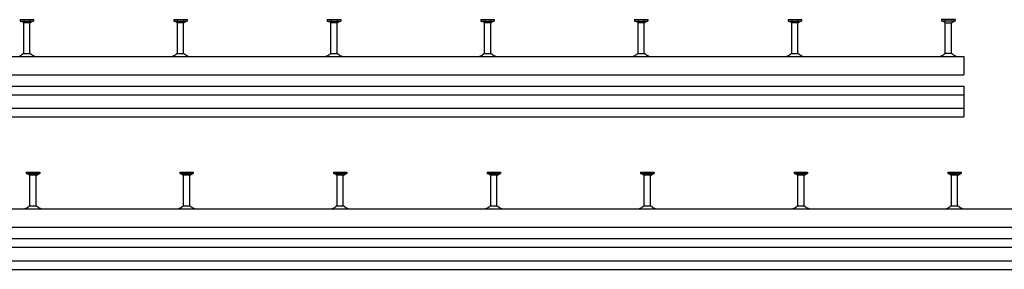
# Model space of a CAD drawing. Header units: millimetres. Extents: x -466 to 5678, y -7065 to 2232.
# Tile 11 of 25: x 1119 to 2721, y -4117 to -3711. Entities that reach past the tile are written whole.
import ezdxf

# ---------------------------------------------------------------- set-up
doc = ezdxf.new("R2010")
doc.units = ezdxf.units.MM
doc.layers.add('HALFEN', color=2, linetype='CONTINUOUS')

msp = doc.modelspace()

# ---------------------------------------------------------------- linework, layer by layer
at = {"layer": 'HALFEN'}
for p, q in [((1119.3, -3710.6), (1119.3, -3712.8)), ((1119.3, -3710.6), (1141.2, -3710.6)), ((1119.3, -3712.8), (1141.2, -3712.8)), ((1124.8, -3715.3), (1120.4, -3712.8)), ((1125.2, -3711.1), (1125.2, -3712.3)), ((1125.3, -3765.6), (1125.3, -3716.2)), ((1134.8, -3715.6), (1125.7, -3715.6)), ((1135.3, -3711.1), (1135.3, -3712.3)), ((1135.3, -3765.6), (1135.3, -3716.2)), ((1135.8, -3715.3), (1140.1, -3712.8)), ((1141.2, -3710.6), (1141.2, -3712.8)), ((1369.3, -3710.6), (1391.2, -3710.6)), ((1369.3, -3710.6), (1369.3, -3712.8)), ((1369.3, -3712.8), (1391.2, -3712.8)), ((1374.8, -3715.3), (1370.4, -3712.8)), ((1375.2, -3711.1), (1375.2, -3712.3)), ((1375.3, -3765.6), (1375.3, -3716.2)), ((1384.8, -3715.6), (1375.7, -3715.6)), ((1385.3, -3711.1), (1385.3, -3712.3)), ((1385.3, -3765.6), (1385.3, -3716.2)), ((1385.8, -3715.3), (1390.1, -3712.8)), ((1391.2, -3710.6), (1391.2, -3712.8)), ((1619.3, -3710.6), (1619.3, -3712.8)), ((1619.3, -3710.6), (1641.2, -3710.6)), ((1619.3, -3712.8), (1641.2, -3712.8)), ((1624.8, -3715.3), (1620.4, -3712.8)), ((1625.2, -3711.1), (1625.2, -3712.3)), ((1625.3, -3765.6), (1625.3, -3716.2)), ((1634.8, -3715.6), (1625.7, -3715.6)), ((1635.3, -3711.1), (1635.3, -3712.3)), ((1635.3, -3765.6), (1635.3, -3716.2)), ((1635.8, -3715.3), (1640.1, -3712.8)), ((1641.2, -3710.6), (1641.2, -3712.8)), ((1869.3, -3710.6), (1891.2, -3710.6)), ((1869.3, -3710.6), (1869.3, -3712.8)), ((1869.3, -3712.8), (1891.2, -3712.8)), ((1874.8, -3715.3), (1870.4, -3712.8)), ((1875.2, -3711.1), (1875.2, -3712.3)), ((1875.3, -3765.6), (1875.3, -3716.2)), ((1884.8, -3715.6), (1875.7, -3715.6)), ((1885.3, -3711.1), (1885.3, -3712.3)), ((1885.3, -3765.6), (1885.3, -3716.2)), ((1885.8, -3715.3), (1890.1, -3712.8)), ((1891.2, -3710.6), (1891.2, -3712.8)), ((2119.3, -3710.6), (2141.2, -3710.6)), ((2119.3, -3710.6), (2119.3, -3712.8)), ((2119.3, -3712.8), (2141.2, -3712.8)), ((2124.8, -3715.3), (2120.4, -3712.8)), ((2125.2, -3711.1), (2125.2, -3712.3)), ((2125.3, -3765.6), (2125.3, -3716.2)), ((2134.8, -3715.6), (2125.7, -3715.6)), ((2135.3, -3711.1), (2135.3, -3712.3)), ((2135.3, -3765.6), (2135.3, -3716.2)), ((2135.8, -3715.3), (2140.1, -3712.8)), ((2141.2, -3710.6), (2141.2, -3712.8)), ((2369.3, -3710.6), (2391.2, -3710.6)), ((2369.3, -3710.6), (2369.3, -3712.8)), ((2369.3, -3712.8), (2391.2, -3712.8)), ((2374.8, -3715.3), (2370.4, -3712.8)), ((2375.2, -3711.1), (2375.2, -3712.3)), ((2375.3, -3765.6), (2375.3, -3716.2)), ((2384.8, -3715.6), (2375.7, -3715.6)), ((2385.3, -3711.1), (2385.3, -3712.3)), ((2385.3, -3765.6), (2385.3, -3716.2)), ((2385.8, -3715.3), (2390.1, -3712.8)), ((2391.2, -3710.6), (2391.2, -3712.8)), ((2641.2, -3710.6), (2619.3, -3710.6)), ((2619.3, -3710.6), (2619.3, -3712.8)), ((2641.2, -3712.8), (2619.3, -3712.8)), ((2624.8, -3715.3), (2620.4, -3712.8)), ((2625.2, -3711.1), (2625.2, -3712.3)), ((2625.3, -3765.6), (2625.3, -3716.2)), ((2625.7, -3715.6), (2634.8, -3715.6)), ((2635.3, -3711.1), (2635.3, -3712.3)), ((2635.3, -3765.6), (2635.3, -3716.2)), ((2635.8, -3715.3), (2640.1, -3712.8)), ((2641.2, -3710.6), (2641.2, -3712.8)), ((1124.5, -3765.6), (1136, -3765.6)), ((1374.5, -3765.6), (1386, -3765.6)), ((1624.5, -3765.6), (1636, -3765.6)), ((1874.5, -3765.6), (1886, -3765.6)), ((2124.5, -3765.6), (2136, -3765.6)), ((2374.5, -3765.6), (2386, -3765.6)), ((2636, -3765.6), (2624.5, -3765.6)), ((-394.7, -3770.6), (2655.3, -3770.6)), ((2655.3, -3770.6), (2655.3, -3795.9)), ((2655.3, -3795.9), (2655.3, -3800.6)), ((-394.7, -3800.6), (2655.3, -3800.6)), ((-394.7, -3819), (2655.3, -3819)), ((2655.3, -3819), (2655.3, -3869)), ((-394.7, -3833), (2655.3, -3833)), ((-394.7, -3855), (2655.3, -3855)), ((-394.7, -3869), (2655.3, -3869)), ((1129.3, -3959), (1129.3, -3961.2)), ((1129.3, -3959), (1151.2, -3959)), ((1129.3, -3961.2), (1151.2, -3961.2)), ((1134.8, -3963.8), (1130.4, -3961.2)), ((1135.2, -3959.5), (1135.2, -3960.7)), ((1135.3, -4014), (1135.3, -3964.6)), ((1144.8, -3964), (1135.7, -3964)), ((1145.3, -3959.5), (1145.3, -3960.7)), ((1145.3, -4014), (1145.3, -3964.6)), ((1145.8, -3963.8), (1150.1, -3961.2)), ((1151.2, -3959), (1151.2, -3961.2)), ((1379.3, -3959), (1379.3, -3961.2)), ((1379.3, -3959), (1401.2, -3959)), ((1379.3, -3961.2), (1401.2, -3961.2)), ((1384.8, -3963.8), (1380.4, -3961.2)), ((1385.2, -3959.5), (1385.2, -3960.7)), ((1385.3, -4014), (1385.3, -3964.6)), ((1394.8, -3964), (1385.7, -3964)), ((1395.3, -3959.5), (1395.3, -3960.7)), ((1395.3, -4014), (1395.3, -3964.6)), ((1395.8, -3963.8), (1400.1, -3961.2)), ((1401.2, -3959), (1401.2, -3961.2)), ((1629.3, -3959), (1629.3, -3961.2)), ((1629.3, -3959), (1651.2, -3959)), ((1629.3, -3961.2), (1651.2, -3961.2)), ((1634.8, -3963.8), (1630.4, -3961.2)), ((1635.2, -3959.5), (1635.2, -3960.7)), ((1635.3, -4014), (1635.3, -3964.6)), ((1644.8, -3964), (1635.7, -3964)), ((1645.3, -3959.5), (1645.3, -3960.7)), ((1645.3, -4014), (1645.3, -3964.6)), ((1645.8, -3963.8), (1650.1, -3961.2)), ((1651.2, -3959), (1651.2, -3961.2)), ((1879.3, -3959), (1879.3, -3961.2)), ((1879.3, -3959), (1901.2, -3959)), ((1879.3, -3961.2), (1901.2, -3961.2)), ((1884.8, -3963.8), (1880.4, -3961.2)), ((1885.2, -3959.5), (1885.2, -3960.7)), ((1885.3, -4014), (1885.3, -3964.6)), ((1894.8, -3964), (1885.7, -3964)), ((1895.3, -3959.5), (1895.3, -3960.7)), ((1895.3, -4014), (1895.3, -3964.6)), ((1895.8, -3963.8), (1900.1, -3961.2)), ((1901.2, -3959), (1901.2, -3961.2)), ((2129.3, -3959), (2129.3, -3961.2)), ((2129.3, -3959), (2151.2, -3959)), ((2129.3, -3961.2), (2151.2, -3961.2)), ((2134.8, -3963.8), (2130.4, -3961.2)), ((2135.2, -3959.5), (2135.2, -3960.7)), ((2135.3, -4014), (2135.3, -3964.6)), ((2144.8, -3964), (2135.7, -3964)), ((2145.3, -3959.5), (2145.3, -3960.7)), ((2145.3, -4014), (2145.3, -3964.6)), ((2145.8, -3963.8), (2150.1, -3961.2)), ((2151.2, -3959), (2151.2, -3961.2)), ((2379.3, -3959), (2379.3, -3961.2)), ((2379.3, -3959), (2401.2, -3959)), ((2379.3, -3961.2), (2401.2, -3961.2)), ((2384.8, -3963.8), (2380.4, -3961.2)), ((2385.2, -3959.5), (2385.2, -3960.7)), ((2385.3, -4014), (2385.3, -3964.6)), ((2394.8, -3964), (2385.7, -3964)), ((2395.3, -3959.5), (2395.3, -3960.7)), ((2395.3, -4014), (2395.3, -3964.6)), ((2395.8, -3963.8), (2400.1, -3961.2)), ((2401.2, -3959), (2401.2, -3961.2)), ((2629.3, -3959), (2629.3, -3961.2)), ((2629.3, -3959), (2651.2, -3959)), ((2629.3, -3961.2), (2651.2, -3961.2)), ((2634.8, -3963.8), (2630.4, -3961.2)), ((2635.2, -3959.5), (2635.2, -3960.7)), ((2635.3, -4014), (2635.3, -3964.6)), ((2644.8, -3964), (2635.7, -3964)), ((2645.3, -3959.5), (2645.3, -3960.7)), ((2645.3, -4014), (2645.3, -3964.6)), ((2645.8, -3963.8), (2650.1, -3961.2)), ((2651.2, -3959), (2651.2, -3961.2)), ((-394.7, -4019), (5675.3, -4019)), ((1134.5, -4014), (1146, -4014)), ((1384.5, -4014), (1396, -4014)), ((1634.5, -4014), (1646, -4014)), ((1884.5, -4014), (1896, -4014)), ((2134.5, -4014), (2146, -4014)), ((2384.5, -4014), (2396, -4014)), ((2634.5, -4014), (2646, -4014)), ((-394.7, -4049), (5675.3, -4049)), ((-394.7, -4067.5), (5675.3, -4067.5)), ((-394.7, -4081.5), (5675.3, -4081.5)), ((-394.7, -4103.5), (5675.3, -4103.5)), ((-394.7, -4117.5), (5675.3, -4117.5))]:
    msp.add_line(p, q, dxfattribs=at)
for centre, radius, start, end in [((1124.3, -3716.2), 1, 0, 60), ((1136.3, -3716.2), 1, 120, 180), ((1374.3, -3716.2), 1, 0, 60), ((1386.3, -3716.2), 1, 120, 180), ((1624.3, -3716.2), 1, 0, 60), ((1636.3, -3716.2), 1, 120, 180), ((1874.3, -3716.2), 1, 0, 60), ((1886.3, -3716.2), 1, 120, 180), ((2124.3, -3716.2), 1, 0, 60), ((2136.3, -3716.2), 1, 120, 180), ((2374.3, -3716.2), 1, 0, 60), ((2386.3, -3716.2), 1, 120, 180), ((2624.3, -3716.2), 1, 0, 60), ((2636.3, -3716.2), 1, 120, 180), ((1109.4, -3749.4), 22.2, 294.6836, 312.9728), ((1151.2, -3749.4), 22.2, 227.0272, 245.3164), ((1359.4, -3749.4), 22.2, 294.6836, 312.9728), ((1401.2, -3749.4), 22.2, 227.0272, 245.3164), ((1609.4, -3749.4), 22.2, 294.6836, 312.9728), ((1651.2, -3749.4), 22.2, 227.0272, 245.3164), ((1859.4, -3749.4), 22.2, 294.6836, 312.9728), ((1901.2, -3749.4), 22.2, 227.0272, 245.3164), ((2109.4, -3749.4), 22.2, 294.6836, 312.9728), ((2151.2, -3749.4), 22.2, 227.0272, 245.3164), ((2359.4, -3749.4), 22.2, 294.6836, 312.9728), ((2401.2, -3749.4), 22.2, 227.0272, 245.3164), ((2609.4, -3749.4), 22.2, 294.6836, 312.9728), ((2651.2, -3749.4), 22.2, 227.0272, 245.3164), ((1146.8, -3758.9), 11.8, 245.3164, 270), ((1363.7, -3758.9), 11.8, 270, 294.6836), ((1396.8, -3758.9), 11.8, 245.3164, 270), ((1613.7, -3758.9), 11.8, 270, 294.6836), ((1646.8, -3758.9), 11.8, 245.3164, 270), ((1863.7, -3758.9), 11.8, 270, 294.6836), ((1896.8, -3758.9), 11.8, 245.3164, 270), ((2113.7, -3758.9), 11.8, 270, 294.6836), ((2146.8, -3758.9), 11.8, 245.3164, 270), ((2363.7, -3758.9), 11.8, 270, 294.6836), ((2396.8, -3758.9), 11.8, 245.3164, 270), ((2613.7, -3758.9), 11.8, 270, 294.6836), ((2646.8, -3758.9), 11.8, 245.3164, 270), ((1134.3, -3964.6), 1, 0, 60), ((1146.3, -3964.6), 1, 120, 180), ((1384.3, -3964.6), 1, 0, 60), ((1396.3, -3964.6), 1, 120, 180), ((1634.3, -3964.6), 1, 0, 60), ((1646.3, -3964.6), 1, 120, 180), ((1884.3, -3964.6), 1, 0, 60), ((1896.3, -3964.6), 1, 120, 180), ((2134.3, -3964.6), 1, 0, 60), ((2146.3, -3964.6), 1, 120, 180), ((2384.3, -3964.6), 1, 0, 60), ((2396.3, -3964.6), 1, 120, 180), ((2634.3, -3964.6), 1, 0, 60), ((2646.3, -3964.6), 1, 120, 180), ((1123.7, -4007.3), 11.8, 270, 294.6836), ((1119.4, -3997.8), 22.2, 294.6836, 312.9728), ((1161.2, -3997.8), 22.2, 227.0272, 245.3164), ((1156.8, -4007.3), 11.8, 245.3164, 270), ((1373.7, -4007.3), 11.8, 270, 294.6836), ((1369.4, -3997.8), 22.2, 294.6836, 312.9728), ((1411.2, -3997.8), 22.2, 227.0272, 245.3164), ((1406.8, -4007.3), 11.8, 245.3164, 270), ((1623.7, -4007.3), 11.8, 270, 294.6836), ((1619.4, -3997.8), 22.2, 294.6836, 312.9728), ((1661.2, -3997.8), 22.2, 227.0272, 245.3164), ((1656.8, -4007.3), 11.8, 245.3164, 270), ((1873.7, -4007.3), 11.8, 270, 294.6836), ((1869.4, -3997.8), 22.2, 294.6836, 312.9728), ((1911.2, -3997.8), 22.2, 227.0272, 245.3164), ((1906.8, -4007.3), 11.8, 245.3164, 270), ((2123.7, -4007.3), 11.8, 270, 294.6836), ((2119.4, -3997.8), 22.2, 294.6836, 312.9728), ((2161.2, -3997.8), 22.2, 227.0272, 245.3164), ((2156.8, -4007.3), 11.8, 245.3164, 270), ((2373.7, -4007.3), 11.8, 270, 294.6836), ((2369.4, -3997.8), 22.2, 294.6836, 312.9728), ((2411.2, -3997.8), 22.2, 227.0272, 245.3164), ((2406.8, -4007.3), 11.8, 245.3164, 270), ((2623.7, -4007.3), 11.8, 270, 294.6836), ((2619.4, -3997.8), 22.2, 294.6836, 312.9728), ((2661.2, -3997.8), 22.2, 227.0272, 245.3164), ((2656.8, -4007.3), 11.8, 245.3164, 270)]:
    msp.add_arc(centre, radius, start, end, dxfattribs=at)

doc.saveas('drawing.dxf')
